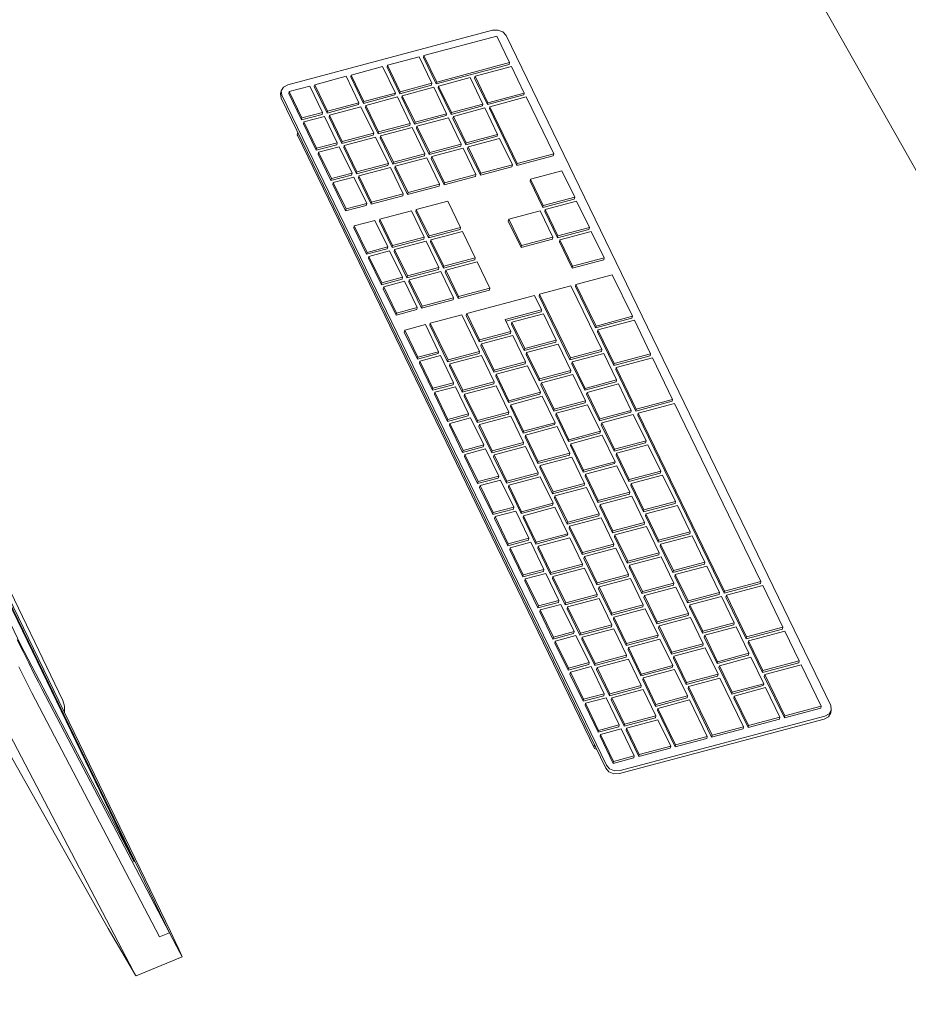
# Model space of a CAD drawing. Header units: millimetres. Extents: x -8337 to 19291, y 9509 to 21675.
# Tile 151 of 163: x 12458 to 12902, y 17358 to 17850. Entities that reach past the tile are written whole.
import ezdxf

# ---------------------------------------------------------------- set-up
doc = ezdxf.new("R2010")
doc.units = ezdxf.units.MM
doc.header["$MEASUREMENT"] = 0
doc.layers.add('Nuevo_09_EI_Mobiliari general', color=7, linetype='Continuous')
doc.layers.add('Nuevo_09_EI_Mobiliari general_Pluma_Nº__1', color=7, linetype='Continuous', lineweight=5)

# ---------------------------------------------------------------- blocks, each defined once
blk = doc.blocks.new('Elem Sección_71_1')
at = {"layer": 'Nuevo_09_EI_Mobiliari general_Pluma_Nº__1', "color": 7, "linetype": 'Continuous', "lineweight": 5}
blk.add_line((12175.32, 19066.54), (13301.11, 17075.15), dxfattribs=at)
blk = doc.blocks.new('Elem Sección_76_1')
at = {"layer": 'Nuevo_09_EI_Mobiliari general_Pluma_Nº__1', "color": 7, "linetype": 'Continuous', "lineweight": 5}
for p, q in [((12458.19, 17537.9), (12277.45, 17911.03)), ((12532.68, 17393.79), (12328.76, 17814.77)), ((12515.02, 17429.32), (12334.28, 17802.45)), ((12533.15, 17394.4), (12348.84, 17774.9)), ((12479.41, 17509.81), (12430.39, 17611.01)), ((12502.02, 17396.04), (12400.73, 17574.48)), ((12456.62, 17540.24), (12459.5, 17534.38)), ((12515.02, 17429.32), (12458.19, 17537.9)), ((12459.5, 17534.38), (12462.34, 17528.63)), ((12457.43, 17526.6), (12460.05, 17521.35)), ((12462.34, 17528.63), (12464.96, 17523.38)), ((12460.05, 17521.35), (12462.27, 17516.96)), ((12464.96, 17523.38), (12467.18, 17518.99)), ((12462.27, 17516.96), (12463.93, 17513.73)), ((12467.18, 17518.99), (12468.85, 17515.76)), ((12468.85, 17515.76), (12532.68, 17393.79)), ((12463.93, 17513.73), (12527.76, 17391.76)), ((12445.74, 17506.24), (12514.71, 17374.45)), ((12480.25, 17507.06), (12479.41, 17509.81)), ((12480.18, 17504.22), (12480.25, 17507.06)), ((12480.25, 17507.06), (12480.25, 17504.72)), ((12480.08, 17503.95), (12480.18, 17504.22)), ((12480.25, 17504.72), (12480.23, 17503.66)), ((12503.21, 17393.99), (12502.02, 17396.04)), ((12515.71, 17372.6), (12503.21, 17393.99)), ((12527.76, 17391.76), (12532.68, 17393.79)), ((12532.68, 17393.79), (12537.82, 17383.98)), ((12535.51, 17389.49), (12533.15, 17394.4)), ((12537.36, 17385.59), (12535.51, 17389.49)), ((12538.58, 17382.96), (12537.36, 17385.59)), ((12537.82, 17383.98), (12538.81, 17382.12)), ((12539.07, 17381.78), (12538.58, 17382.96)), ((12538.81, 17382.12), (12539.07, 17381.78)), ((12515.97, 17372.26), (12539.07, 17381.78)), ((12514.71, 17374.45), (12515.71, 17372.6)), ((12515.71, 17372.6), (12515.97, 17372.26))]:
    blk.add_line(p, q, dxfattribs=at)
blk = doc.blocks.new('Elem Sección_77_1')
at = {"layer": 'Nuevo_09_EI_Mobiliari general_Pluma_Nº__1', "color": 7, "linetype": 'Continuous', "lineweight": 5}
for p, q in [((12694.05, 17844.67), (12591.81, 17817.47)), ((12696.77, 17844.79), (12694.05, 17844.67)), ((12699.27, 17843.82), (12696.77, 17844.79)), ((12696.19, 17841.67), (12659.8, 17831.99)), ((12702.57, 17828.49), (12696.19, 17841.67)), ((12700.89, 17842), (12699.27, 17843.82)), ((12863, 17507.33), (12700.89, 17842)), ((12657.35, 17831.34), (12641.62, 17827.15)), ((12663.73, 17818.16), (12657.35, 17831.34)), ((12659.6, 17831.01), (12659.8, 17831.99)), ((12659.6, 17831.01), (12665.98, 17817.83)), ((12659.8, 17831.99), (12666.19, 17818.81)), ((12639.16, 17826.5), (12623.43, 17822.31)), ((12645.54, 17813.32), (12639.16, 17826.5)), ((12641.41, 17826.17), (12641.62, 17827.15)), ((12641.41, 17826.17), (12647.79, 17812.99)), ((12641.62, 17827.15), (12648, 17813.97)), ((12665.98, 17817.83), (12702.36, 17827.51)), ((12666.19, 17818.81), (12702.57, 17828.49)), ((12703.53, 17826.5), (12685.34, 17821.66)), ((12702.36, 17827.51), (12702.57, 17828.49)), ((12709.92, 17813.32), (12703.53, 17826.5)), ((12620.97, 17821.66), (12605.24, 17817.47)), ((12627.35, 17808.48), (12620.97, 17821.66)), ((12623.22, 17821.33), (12623.43, 17822.31)), ((12623.22, 17821.33), (12629.61, 17808.15)), ((12623.43, 17822.31), (12629.81, 17809.13)), ((12682.88, 17821.01), (12667.15, 17816.82)), ((12689.27, 17807.83), (12682.88, 17821.01)), ((12685.13, 17820.68), (12685.34, 17821.66)), ((12685.13, 17820.68), (12691.52, 17807.5)), ((12685.34, 17821.66), (12691.72, 17808.48)), ((12589.61, 17816.28), (12588.51, 17814.35)), ((12591.81, 17817.47), (12589.61, 17816.28)), ((12602.78, 17816.82), (12592.46, 17814.07)), ((12609.17, 17803.64), (12602.78, 17816.82)), ((12605.03, 17816.49), (12605.24, 17817.47)), ((12605.03, 17816.49), (12611.42, 17803.32)), ((12605.24, 17817.47), (12611.62, 17804.3)), ((12647.79, 17812.99), (12663.52, 17817.18)), ((12648, 17813.97), (12663.73, 17818.16)), ((12664.69, 17816.17), (12648.96, 17811.98)), ((12663.52, 17817.18), (12663.73, 17818.16)), ((12671.08, 17802.99), (12664.69, 17816.17)), ((12665.98, 17817.83), (12666.19, 17818.81)), ((12666.95, 17815.84), (12667.15, 17816.82)), ((12666.95, 17815.84), (12673.33, 17802.66)), ((12667.15, 17816.82), (12673.54, 17803.64)), ((12588.2, 17812.88), (12588.51, 17814.35)), ((12588.2, 17812.88), (12588.51, 17810.71)), ((12588.51, 17814.35), (12588.82, 17812.18)), ((12588.51, 17810.71), (12750.62, 17476.04)), ((12588.82, 17812.18), (12750.93, 17477.51)), ((12592.26, 17813.09), (12592.46, 17814.07)), ((12592.26, 17813.09), (12598.64, 17799.92)), ((12592.46, 17814.07), (12598.85, 17800.9)), ((12629.61, 17808.15), (12645.34, 17812.34)), ((12629.81, 17809.13), (12645.54, 17813.32)), ((12646.51, 17811.33), (12630.78, 17807.14)), ((12645.34, 17812.34), (12645.54, 17813.32)), ((12652.89, 17798.15), (12646.51, 17811.33)), ((12647.79, 17812.99), (12648, 17813.97)), ((12648.76, 17811), (12648.96, 17811.98)), ((12648.76, 17811), (12655.14, 17797.82)), ((12648.96, 17811.98), (12655.35, 17798.8)), ((12691.52, 17807.5), (12709.71, 17812.34)), ((12691.72, 17808.48), (12709.92, 17813.32)), ((12710.88, 17811.33), (12692.69, 17806.49)), ((12709.71, 17812.34), (12709.92, 17813.32)), ((12724.61, 17782.98), (12710.88, 17811.33)), ((12611.42, 17803.32), (12627.15, 17807.5)), ((12611.62, 17804.3), (12627.35, 17808.48)), ((12628.32, 17806.49), (12612.59, 17802.3)), ((12627.15, 17807.5), (12627.35, 17808.48)), ((12634.7, 17793.31), (12628.32, 17806.49)), ((12629.61, 17808.15), (12629.81, 17809.13)), ((12630.57, 17806.16), (12630.78, 17807.14)), ((12630.57, 17806.16), (12636.95, 17792.98)), ((12630.78, 17807.14), (12637.16, 17793.96)), ((12673.33, 17802.66), (12689.06, 17806.85)), ((12673.54, 17803.64), (12689.27, 17807.83)), ((12690.23, 17805.84), (12674.5, 17801.65)), ((12689.06, 17806.85), (12689.27, 17807.83)), ((12696.61, 17792.66), (12690.23, 17805.84)), ((12691.52, 17807.5), (12691.72, 17808.48)), ((12692.48, 17805.51), (12692.69, 17806.49)), ((12692.48, 17805.51), (12706.21, 17777.16)), ((12692.69, 17806.49), (12706.42, 17778.14)), ((12598.64, 17799.92), (12608.96, 17802.66)), ((12598.64, 17799.92), (12598.85, 17800.9)), ((12598.85, 17800.9), (12609.17, 17803.64)), ((12610.13, 17801.65), (12599.81, 17798.9)), ((12608.96, 17802.66), (12609.17, 17803.64)), ((12616.52, 17788.47), (12610.13, 17801.65)), ((12611.42, 17803.32), (12611.62, 17804.3)), ((12612.38, 17801.32), (12612.59, 17802.3)), ((12612.38, 17801.32), (12618.77, 17788.15)), ((12612.59, 17802.3), (12618.97, 17789.13)), ((12655.14, 17797.82), (12670.87, 17802.01)), ((12655.35, 17798.8), (12671.08, 17802.99)), ((12672.04, 17801), (12656.31, 17796.81)), ((12670.87, 17802.01), (12671.08, 17802.99)), ((12678.43, 17787.82), (12672.04, 17801)), ((12673.33, 17802.66), (12673.54, 17803.64)), ((12674.29, 17800.67), (12674.5, 17801.65)), ((12674.29, 17800.67), (12680.68, 17787.49)), ((12674.5, 17801.65), (12680.88, 17788.47)), ((12599.6, 17797.92), (12599.81, 17798.9)), ((12599.6, 17797.92), (12605.99, 17784.75)), ((12599.81, 17798.9), (12606.2, 17785.73)), ((12636.95, 17792.98), (12652.68, 17797.17)), ((12637.16, 17793.96), (12652.89, 17798.15)), ((12653.86, 17796.16), (12638.13, 17791.97)), ((12652.68, 17797.17), (12652.89, 17798.15)), ((12660.24, 17782.98), (12653.86, 17796.16)), ((12655.14, 17797.82), (12655.35, 17798.8)), ((12656.11, 17795.83), (12656.31, 17796.81)), ((12656.11, 17795.83), (12662.49, 17782.65)), ((12656.31, 17796.81), (12662.7, 17783.63)), ((12596.49, 17792.48), (12596.75, 17793.7)), ((12596.73, 17791.85), (12596.49, 17792.48)), ((12744.95, 17485.87), (12596.73, 17791.85)), ((12618.77, 17788.15), (12634.5, 17792.33)), ((12618.97, 17789.13), (12634.7, 17793.31)), ((12635.67, 17791.32), (12619.94, 17787.13)), ((12634.5, 17792.33), (12634.7, 17793.31)), ((12642.05, 17778.14), (12635.67, 17791.32)), ((12636.95, 17792.98), (12637.16, 17793.96)), ((12637.92, 17790.99), (12638.13, 17791.97)), ((12637.92, 17790.99), (12644.3, 17777.81)), ((12638.13, 17791.97), (12644.51, 17778.79)), ((12680.68, 17787.49), (12696.41, 17791.68)), ((12680.88, 17788.47), (12696.61, 17792.66)), ((12697.58, 17790.66), (12681.85, 17786.48)), ((12696.41, 17791.68), (12696.61, 17792.66)), ((12703.96, 17777.49), (12697.58, 17790.66)), ((12605.99, 17784.75), (12616.31, 17787.49)), ((12605.99, 17784.75), (12606.2, 17785.73)), ((12606.2, 17785.73), (12616.52, 17788.47)), ((12617.48, 17786.48), (12607.16, 17783.73)), ((12616.31, 17787.49), (12616.52, 17788.47)), ((12623.86, 17773.3), (12617.48, 17786.48)), ((12618.77, 17788.15), (12618.97, 17789.13)), ((12619.73, 17786.15), (12619.94, 17787.13)), ((12619.73, 17786.15), (12626.11, 17772.98)), ((12619.94, 17787.13), (12626.32, 17773.95)), ((12662.49, 17782.65), (12678.22, 17786.84)), ((12662.7, 17783.63), (12678.43, 17787.82)), ((12679.39, 17785.83), (12663.66, 17781.64)), ((12678.22, 17786.84), (12678.43, 17787.82)), ((12685.77, 17772.65), (12679.39, 17785.83)), ((12680.68, 17787.49), (12680.88, 17788.47)), ((12681.64, 17785.5), (12681.85, 17786.48)), ((12681.64, 17785.5), (12688.03, 17772.32)), ((12681.85, 17786.48), (12688.23, 17773.3)), ((12606.95, 17782.75), (12607.16, 17783.73)), ((12606.95, 17782.75), (12613.34, 17769.58)), ((12607.16, 17783.73), (12613.54, 17770.56)), ((12644.3, 17777.81), (12660.03, 17782)), ((12644.51, 17778.79), (12660.24, 17782.98)), ((12661.2, 17780.99), (12645.47, 17776.8)), ((12660.03, 17782), (12660.24, 17782.98)), ((12667.59, 17767.81), (12661.2, 17780.99)), ((12662.49, 17782.65), (12662.7, 17783.63)), ((12663.45, 17780.66), (12663.66, 17781.64)), ((12663.45, 17780.66), (12669.84, 17767.48)), ((12663.66, 17781.64), (12670.04, 17768.46)), ((12706.21, 17777.16), (12724.41, 17782)), ((12706.42, 17778.14), (12724.61, 17782.98)), ((12724.41, 17782), (12724.61, 17782.98)), ((12626.11, 17772.98), (12641.84, 17777.16)), ((12626.32, 17773.95), (12642.05, 17778.14)), ((12643.02, 17776.15), (12627.29, 17771.96)), ((12641.84, 17777.16), (12642.05, 17778.14)), ((12649.4, 17762.97), (12643.02, 17776.15)), ((12644.3, 17777.81), (12644.51, 17778.79)), ((12645.27, 17775.82), (12645.47, 17776.8)), ((12645.27, 17775.82), (12651.65, 17762.64)), ((12645.47, 17776.8), (12651.86, 17763.62)), ((12688.03, 17772.32), (12703.76, 17776.51)), ((12688.23, 17773.3), (12703.96, 17777.49)), ((12703.76, 17776.51), (12703.96, 17777.49)), ((12706.21, 17777.16), (12706.42, 17778.14)), ((12613.34, 17769.58), (12623.66, 17772.32)), ((12613.54, 17770.56), (12623.86, 17773.3)), ((12624.83, 17771.31), (12614.51, 17768.56)), ((12623.66, 17772.32), (12623.86, 17773.3)), ((12631.21, 17758.13), (12624.83, 17771.31)), ((12626.11, 17772.98), (12626.32, 17773.95)), ((12627.08, 17770.98), (12627.29, 17771.96)), ((12627.08, 17770.98), (12633.46, 17757.8)), ((12627.29, 17771.96), (12633.67, 17758.78)), ((12669.84, 17767.48), (12685.57, 17771.67)), ((12670.04, 17768.46), (12685.77, 17772.65)), ((12685.57, 17771.67), (12685.77, 17772.65)), ((12688.03, 17772.32), (12688.23, 17773.3)), ((12728.72, 17774.5), (12712.99, 17770.32)), ((12735.11, 17761.32), (12728.72, 17774.5)), ((12613.34, 17769.58), (12613.54, 17770.56)), ((12614.3, 17767.58), (12614.51, 17768.56)), ((12614.3, 17767.58), (12620.68, 17754.41)), ((12614.51, 17768.56), (12620.89, 17755.38)), ((12651.65, 17762.64), (12667.38, 17766.83)), ((12651.86, 17763.62), (12667.59, 17767.81)), ((12667.38, 17766.83), (12667.59, 17767.81)), ((12669.84, 17767.48), (12670.04, 17768.46)), ((12712.79, 17769.34), (12712.99, 17770.32)), ((12712.79, 17769.34), (12719.17, 17756.16)), ((12712.99, 17770.32), (12719.38, 17757.14)), ((12633.46, 17757.8), (12649.19, 17761.99)), ((12633.67, 17758.78), (12649.4, 17762.97)), ((12649.19, 17761.99), (12649.4, 17762.97)), ((12651.65, 17762.64), (12651.86, 17763.62)), ((12719.38, 17757.14), (12735.11, 17761.32)), ((12734.9, 17760.34), (12735.11, 17761.32)), ((12620.68, 17754.41), (12631, 17757.15)), ((12620.89, 17755.38), (12631.21, 17758.13)), ((12631, 17757.15), (12631.21, 17758.13)), ((12633.46, 17757.8), (12633.67, 17758.78)), ((12671.69, 17759.33), (12655.96, 17755.14)), ((12678.08, 17746.15), (12671.69, 17759.33)), ((12719.17, 17756.16), (12734.9, 17760.34)), ((12719.17, 17756.16), (12719.38, 17757.14)), ((12736.07, 17759.33), (12720.34, 17755.14)), ((12742.45, 17746.15), (12736.07, 17759.33)), ((12620.68, 17754.41), (12620.89, 17755.38)), ((12653.51, 17754.49), (12637.78, 17750.3)), ((12659.89, 17741.31), (12653.51, 17754.49)), ((12655.76, 17754.16), (12655.96, 17755.14)), ((12655.76, 17754.16), (12662.14, 17740.98)), ((12655.96, 17755.14), (12662.35, 17741.96)), ((12717.88, 17754.49), (12702.15, 17750.31)), ((12724.27, 17741.31), (12717.88, 17754.49)), ((12720.13, 17754.17), (12720.34, 17755.14)), ((12720.13, 17754.17), (12726.52, 17740.99)), ((12720.34, 17755.14), (12726.72, 17741.97)), ((12624.79, 17745.92), (12625, 17746.9)), ((12635.32, 17749.65), (12625, 17746.9)), ((12625, 17746.9), (12631.38, 17733.73)), ((12641.7, 17736.47), (12635.32, 17749.65)), ((12637.57, 17749.32), (12637.78, 17750.3)), ((12637.57, 17749.32), (12643.95, 17736.15)), ((12637.78, 17750.3), (12644.16, 17737.13)), ((12662.35, 17741.96), (12678.08, 17746.15)), ((12677.87, 17745.17), (12678.08, 17746.15)), ((12701.95, 17749.33), (12702.15, 17750.31)), ((12701.95, 17749.33), (12708.33, 17736.15)), ((12702.15, 17750.31), (12708.54, 17737.13)), ((12726.72, 17741.97), (12742.45, 17746.15)), ((12742.25, 17745.17), (12742.45, 17746.15)), ((12624.79, 17745.92), (12631.18, 17732.75)), ((12644.16, 17737.13), (12659.89, 17741.31)), ((12659.68, 17740.33), (12659.89, 17741.31)), ((12662.14, 17740.98), (12677.87, 17745.17)), ((12662.14, 17740.98), (12662.35, 17741.96)), ((12679.04, 17744.16), (12663.31, 17739.97)), ((12685.43, 17730.98), (12679.04, 17744.16)), ((12708.54, 17737.13), (12724.27, 17741.31)), ((12724.06, 17740.33), (12724.27, 17741.31)), ((12726.52, 17740.99), (12742.25, 17745.17)), ((12726.52, 17740.99), (12726.72, 17741.97)), ((12743.42, 17744.16), (12727.69, 17739.97)), ((12749.8, 17730.98), (12743.42, 17744.16)), ((12631.38, 17733.73), (12641.7, 17736.47)), ((12641.5, 17735.49), (12641.7, 17736.47)), ((12643.95, 17736.15), (12659.68, 17740.33)), ((12643.95, 17736.15), (12644.16, 17737.13)), ((12660.86, 17739.32), (12645.13, 17735.13)), ((12667.24, 17726.14), (12660.86, 17739.32)), ((12663.11, 17738.99), (12663.31, 17739.97)), ((12663.11, 17738.99), (12669.49, 17725.81)), ((12663.31, 17739.97), (12669.7, 17726.79)), ((12708.33, 17736.15), (12724.06, 17740.33)), ((12708.33, 17736.15), (12708.54, 17737.13)), ((12727.48, 17738.99), (12727.69, 17739.97)), ((12727.48, 17738.99), (12733.87, 17725.82)), ((12727.69, 17739.97), (12734.07, 17726.8)), ((12631.18, 17732.75), (12641.5, 17735.49)), ((12631.18, 17732.75), (12631.38, 17733.73)), ((12632.14, 17730.75), (12632.35, 17731.73)), ((12642.67, 17734.48), (12632.35, 17731.73)), ((12632.35, 17731.73), (12638.73, 17718.56)), ((12649.05, 17721.3), (12642.67, 17734.48)), ((12644.92, 17734.15), (12645.13, 17735.13)), ((12644.92, 17734.15), (12651.3, 17720.98)), ((12645.13, 17735.13), (12651.51, 17721.96)), ((12632.14, 17730.75), (12638.52, 17717.58)), ((12669.49, 17725.81), (12685.22, 17730)), ((12669.49, 17725.81), (12669.7, 17726.79)), ((12669.7, 17726.79), (12685.43, 17730.98)), ((12686.39, 17728.99), (12670.66, 17724.8)), ((12685.22, 17730), (12685.43, 17730.98)), ((12692.77, 17715.81), (12686.39, 17728.99)), ((12733.87, 17725.82), (12749.6, 17730)), ((12733.87, 17725.82), (12734.07, 17726.8)), ((12734.07, 17726.8), (12749.8, 17730.98)), ((12749.6, 17730), (12749.8, 17730.98)), ((12651.3, 17720.98), (12667.03, 17725.16)), ((12651.3, 17720.98), (12651.51, 17721.96)), ((12651.51, 17721.96), (12667.24, 17726.14)), ((12668.2, 17724.15), (12652.47, 17719.96)), ((12667.03, 17725.16), (12667.24, 17726.14)), ((12674.59, 17710.97), (12668.2, 17724.15)), ((12670.45, 17723.82), (12670.66, 17724.8)), ((12670.45, 17723.82), (12676.84, 17710.64)), ((12670.66, 17724.8), (12677.04, 17711.62)), ((12753.91, 17722.5), (12735.72, 17717.66)), ((12763.95, 17701.77), (12753.91, 17722.5)), ((12638.52, 17717.58), (12648.84, 17720.32)), ((12638.52, 17717.58), (12638.73, 17718.56)), ((12638.73, 17718.56), (12649.05, 17721.3)), ((12639.49, 17715.58), (12639.7, 17716.56)), ((12650.02, 17719.31), (12639.7, 17716.56)), ((12639.7, 17716.56), (12646.08, 17703.39)), ((12648.84, 17720.32), (12649.05, 17721.3)), ((12656.4, 17706.13), (12650.02, 17719.31)), ((12652.27, 17718.98), (12652.47, 17719.96)), ((12652.27, 17718.98), (12658.65, 17705.81)), ((12652.47, 17719.96), (12658.86, 17706.78)), ((12733.26, 17717.01), (12717.53, 17712.82)), ((12748.7, 17685.13), (12733.26, 17717.01)), ((12735.51, 17716.68), (12735.72, 17717.66)), ((12735.51, 17716.68), (12745.55, 17695.95)), ((12735.72, 17717.66), (12745.76, 17696.93)), ((12639.49, 17715.58), (12645.87, 17702.41)), ((12676.84, 17710.64), (12692.57, 17714.83)), ((12676.84, 17710.64), (12677.04, 17711.62)), ((12677.04, 17711.62), (12692.77, 17715.81)), ((12715.07, 17712.17), (12681.15, 17703.14)), ((12692.57, 17714.83), (12692.77, 17715.81)), ((12718.54, 17705.01), (12715.07, 17712.17)), ((12717.32, 17711.84), (12717.53, 17712.82)), ((12717.32, 17711.84), (12732.76, 17679.97)), ((12717.53, 17712.82), (12732.97, 17680.95)), ((12658.65, 17705.81), (12674.38, 17709.99)), ((12658.65, 17705.81), (12658.86, 17706.78)), ((12658.86, 17706.78), (12674.59, 17710.97)), ((12674.38, 17709.99), (12674.59, 17710.97)), ((12645.87, 17702.41), (12656.19, 17705.15)), ((12645.87, 17702.41), (12646.08, 17703.39)), ((12646.08, 17703.39), (12656.4, 17706.13)), ((12656.19, 17705.15), (12656.4, 17706.13)), ((12678.7, 17702.49), (12662.97, 17698.3)), ((12687.55, 17684.21), (12678.7, 17702.49)), ((12680.95, 17702.16), (12681.15, 17703.14)), ((12680.95, 17702.16), (12687.33, 17688.99)), ((12681.15, 17703.14), (12687.54, 17689.96)), ((12700.35, 17700.17), (12718.54, 17705.01)), ((12700.75, 17699.35), (12718.33, 17704.03)), ((12719.5, 17703.01), (12703.77, 17698.83)), ((12718.33, 17704.03), (12718.54, 17705.01)), ((12725.89, 17689.84), (12719.5, 17703.01)), ((12745.76, 17696.93), (12763.95, 17701.77)), ((12763.74, 17700.79), (12763.95, 17701.77)), ((12660.51, 17697.65), (12650.19, 17694.9)), ((12667.07, 17684.11), (12660.51, 17697.65)), ((12662.76, 17697.32), (12662.97, 17698.3)), ((12662.76, 17697.32), (12671.61, 17679.04)), ((12662.97, 17698.3), (12671.82, 17680.02)), ((12703.27, 17694.15), (12700.35, 17700.17)), ((12703.57, 17697.85), (12703.77, 17698.83)), ((12703.57, 17697.85), (12709.95, 17684.67)), ((12703.77, 17698.83), (12710.16, 17685.65)), ((12745.55, 17695.95), (12763.74, 17700.79)), ((12745.55, 17695.95), (12745.76, 17696.93)), ((12764.92, 17699.78), (12746.72, 17694.94)), ((12773.04, 17683.01), (12764.92, 17699.78)), ((12649.98, 17693.92), (12650.19, 17694.9)), ((12649.98, 17693.92), (12656.54, 17680.38)), ((12650.19, 17694.9), (12656.75, 17681.36)), ((12687.33, 17688.99), (12703.06, 17693.17)), ((12687.54, 17689.96), (12703.27, 17694.15)), ((12704.23, 17692.16), (12688.5, 17687.97)), ((12703.06, 17693.17), (12703.27, 17694.15)), ((12710.61, 17678.98), (12704.23, 17692.16)), ((12746.51, 17693.96), (12746.72, 17694.94)), ((12746.51, 17693.96), (12754.64, 17677.19)), ((12746.72, 17694.94), (12754.85, 17678.17)), ((12687.33, 17688.99), (12687.54, 17689.96)), ((12688.29, 17686.99), (12688.5, 17687.97)), ((12688.29, 17686.99), (12694.68, 17673.81)), ((12688.5, 17687.97), (12694.88, 17674.79)), ((12709.95, 17684.67), (12725.68, 17688.86)), ((12710.16, 17685.65), (12725.89, 17689.84)), ((12726.85, 17687.84), (12711.12, 17683.66)), ((12725.68, 17688.86), (12725.89, 17689.84)), ((12733.24, 17674.67), (12726.85, 17687.84)), ((12656.54, 17680.38), (12666.86, 17683.13)), ((12656.75, 17681.36), (12667.07, 17684.11)), ((12668.03, 17682.12), (12657.71, 17679.37)), ((12666.86, 17683.13), (12667.07, 17684.11)), ((12674.59, 17668.57), (12668.03, 17682.12)), ((12671.61, 17679.04), (12687.34, 17683.23)), ((12671.82, 17680.02), (12687.55, 17684.21)), ((12688.52, 17682.21), (12672.79, 17678.03)), ((12687.34, 17683.23), (12687.55, 17684.21)), ((12694.9, 17669.04), (12688.52, 17682.21)), ((12709.95, 17684.67), (12710.16, 17685.65)), ((12710.92, 17682.68), (12711.12, 17683.66)), ((12710.92, 17682.68), (12717.3, 17669.5)), ((12711.12, 17683.66), (12717.51, 17670.48)), ((12732.76, 17679.97), (12748.49, 17684.15)), ((12732.97, 17680.95), (12748.7, 17685.13)), ((12749.66, 17683.14), (12733.93, 17678.96)), ((12748.49, 17684.15), (12748.7, 17685.13)), ((12756.05, 17669.96), (12749.66, 17683.14)), ((12754.85, 17678.17), (12773.04, 17683.01)), ((12772.83, 17682.03), (12773.04, 17683.01)), ((12656.54, 17680.38), (12656.75, 17681.36)), ((12657.51, 17678.39), (12657.71, 17679.37)), ((12657.51, 17678.39), (12664.07, 17664.85)), ((12657.71, 17679.37), (12664.27, 17665.83)), ((12671.61, 17679.04), (12671.82, 17680.02)), ((12672.58, 17677.05), (12672.79, 17678.03)), ((12672.79, 17678.03), (12679.17, 17664.85)), ((12694.68, 17673.81), (12710.41, 17678)), ((12694.88, 17674.79), (12710.61, 17678.98)), ((12710.41, 17678), (12710.61, 17678.98)), ((12732.76, 17679.97), (12732.97, 17680.95)), ((12733.73, 17677.98), (12733.93, 17678.96)), ((12733.73, 17677.98), (12740.11, 17664.8)), ((12733.93, 17678.96), (12740.32, 17665.78)), ((12754.64, 17677.19), (12772.83, 17682.03)), ((12754.64, 17677.19), (12754.85, 17678.17)), ((12774, 17681.01), (12755.81, 17676.17)), ((12784.05, 17660.29), (12774, 17681.01)), ((12672.58, 17677.05), (12678.96, 17663.87)), ((12694.68, 17673.81), (12694.88, 17674.79)), ((12695.64, 17671.82), (12695.85, 17672.8)), ((12711.58, 17676.99), (12695.85, 17672.8)), ((12695.85, 17672.8), (12702.23, 17659.62)), ((12717.96, 17663.81), (12711.58, 17676.99)), ((12717.3, 17669.5), (12733.03, 17673.69)), ((12717.51, 17670.48), (12733.24, 17674.67)), ((12734.2, 17672.67), (12718.47, 17668.49)), ((12733.03, 17673.69), (12733.24, 17674.67)), ((12740.58, 17659.5), (12734.2, 17672.67)), ((12755.6, 17675.19), (12755.81, 17676.17)), ((12755.6, 17675.19), (12765.64, 17654.47)), ((12755.81, 17676.17), (12765.85, 17655.45)), ((12664.07, 17664.85), (12674.39, 17667.59)), ((12664.27, 17665.83), (12674.59, 17668.57)), ((12674.39, 17667.59), (12674.59, 17668.57)), ((12678.96, 17663.87), (12694.69, 17668.06)), ((12679.17, 17664.85), (12694.9, 17669.04)), ((12694.69, 17668.06), (12694.9, 17669.04)), ((12695.64, 17671.82), (12702.03, 17658.64)), ((12717.3, 17669.5), (12717.51, 17670.48)), ((12718.26, 17667.51), (12718.47, 17668.49)), ((12718.26, 17667.51), (12724.65, 17654.33)), ((12718.47, 17668.49), (12724.85, 17655.31)), ((12740.11, 17664.8), (12755.84, 17668.98)), ((12740.32, 17665.78), (12756.05, 17669.96)), ((12757.01, 17667.97), (12741.28, 17663.79)), ((12755.84, 17668.98), (12756.05, 17669.96)), ((12763.39, 17654.79), (12757.01, 17667.97)), ((12664.07, 17664.85), (12664.27, 17665.83)), ((12665.03, 17662.85), (12665.24, 17663.83)), ((12665.03, 17662.85), (12671.59, 17649.31)), ((12675.56, 17666.58), (12665.24, 17663.83)), ((12665.24, 17663.83), (12671.8, 17650.29)), ((12682.12, 17653.04), (12675.56, 17666.58)), ((12678.96, 17663.87), (12679.17, 17664.85)), ((12679.93, 17661.88), (12680.13, 17662.86)), ((12695.86, 17667.04), (12680.13, 17662.86)), ((12680.13, 17662.86), (12686.52, 17649.68)), ((12702.25, 17653.87), (12695.86, 17667.04)), ((12702.03, 17658.64), (12717.76, 17662.83)), ((12702.23, 17659.62), (12717.96, 17663.81)), ((12717.76, 17662.83), (12717.96, 17663.81)), ((12740.11, 17664.8), (12740.32, 17665.78)), ((12741.07, 17662.81), (12741.28, 17663.79)), ((12741.07, 17662.81), (12747.46, 17649.63)), ((12741.28, 17663.79), (12747.66, 17650.61)), ((12679.93, 17661.88), (12686.31, 17648.7)), ((12702.03, 17658.64), (12702.23, 17659.62)), ((12702.99, 17656.65), (12703.2, 17657.63)), ((12718.93, 17661.82), (12703.2, 17657.63)), ((12703.2, 17657.63), (12709.58, 17644.45)), ((12725.31, 17648.64), (12718.93, 17661.82)), ((12724.65, 17654.33), (12740.38, 17658.52)), ((12724.85, 17655.31), (12740.58, 17659.5)), ((12741.55, 17657.5), (12725.82, 17653.32)), ((12740.38, 17658.52), (12740.58, 17659.5)), ((12747.93, 17644.32), (12741.55, 17657.5)), ((12765.64, 17654.47), (12783.84, 17659.31)), ((12765.85, 17655.45), (12784.05, 17660.29)), ((12785.01, 17658.29), (12766.82, 17653.45)), ((12783.84, 17659.31), (12784.05, 17660.29)), ((12828.14, 17569.26), (12785.01, 17658.29)), ((12671.8, 17650.29), (12682.12, 17653.04)), ((12681.91, 17652.06), (12682.12, 17653.04)), ((12686.31, 17648.7), (12702.04, 17652.89)), ((12686.52, 17649.68), (12702.25, 17653.87)), ((12702.04, 17652.89), (12702.25, 17653.87)), ((12702.99, 17656.65), (12709.37, 17643.47)), ((12724.65, 17654.33), (12724.85, 17655.31)), ((12725.61, 17652.34), (12725.82, 17653.32)), ((12725.82, 17653.32), (12732.2, 17640.14)), ((12747.46, 17649.63), (12763.19, 17653.81)), ((12747.66, 17650.61), (12763.39, 17654.79)), ((12764.36, 17652.8), (12748.63, 17648.62)), ((12763.19, 17653.81), (12763.39, 17654.79)), ((12770.74, 17639.62), (12764.36, 17652.8)), ((12765.64, 17654.47), (12765.85, 17655.45)), ((12766.61, 17652.47), (12766.82, 17653.45)), ((12766.82, 17653.45), (12809.94, 17564.42)), ((12671.59, 17649.31), (12681.91, 17652.06)), ((12671.59, 17649.31), (12671.8, 17650.29)), ((12672.56, 17647.32), (12672.76, 17648.3)), ((12683.08, 17651.05), (12672.76, 17648.3)), ((12672.76, 17648.3), (12679.32, 17634.76)), ((12689.64, 17637.5), (12683.08, 17651.05)), ((12686.31, 17648.7), (12686.52, 17649.68)), ((12687.28, 17646.71), (12687.48, 17647.69)), ((12703.21, 17651.87), (12687.48, 17647.69)), ((12687.48, 17647.69), (12693.87, 17634.51)), ((12709.6, 17638.7), (12703.21, 17651.87)), ((12709.37, 17643.47), (12725.1, 17647.66)), ((12709.58, 17644.45), (12725.31, 17648.64)), ((12725.1, 17647.66), (12725.31, 17648.64)), ((12725.61, 17652.34), (12732, 17639.16)), ((12747.46, 17649.63), (12747.66, 17650.61)), ((12748.42, 17647.64), (12748.63, 17648.62)), ((12748.42, 17647.64), (12754.81, 17634.46)), ((12748.63, 17648.62), (12755.01, 17635.44)), ((12766.61, 17652.47), (12809.73, 17563.44)), ((12672.56, 17647.32), (12679.12, 17633.78)), ((12687.28, 17646.71), (12693.66, 17633.53)), ((12709.37, 17643.47), (12709.58, 17644.45)), ((12726.28, 17646.65), (12710.55, 17642.46)), ((12732.66, 17633.47), (12726.28, 17646.65)), ((12732, 17639.16), (12747.73, 17643.35)), ((12732.2, 17640.14), (12747.93, 17644.32)), ((12747.73, 17643.35), (12747.93, 17644.32)), ((12693.87, 17634.51), (12709.6, 17638.7)), ((12709.39, 17637.72), (12709.6, 17638.7)), ((12710.34, 17641.48), (12710.55, 17642.46)), ((12710.34, 17641.48), (12716.72, 17628.3)), ((12710.55, 17642.46), (12716.93, 17629.28)), ((12732, 17639.16), (12732.2, 17640.14)), ((12732.96, 17637.17), (12733.17, 17638.15)), ((12748.9, 17642.33), (12733.17, 17638.15)), ((12733.17, 17638.15), (12739.55, 17624.97)), ((12755.28, 17629.15), (12748.9, 17642.33)), ((12754.81, 17634.46), (12770.54, 17638.64)), ((12755.01, 17635.44), (12770.74, 17639.62)), ((12770.54, 17638.64), (12770.74, 17639.62)), ((12679.12, 17633.78), (12689.44, 17636.52)), ((12679.12, 17633.78), (12679.32, 17634.76)), ((12679.32, 17634.76), (12689.64, 17637.5)), ((12690.61, 17635.51), (12680.29, 17632.76)), ((12689.44, 17636.52), (12689.64, 17637.5)), ((12697.17, 17621.97), (12690.61, 17635.51)), ((12693.66, 17633.53), (12709.39, 17637.72)), ((12693.66, 17633.53), (12693.87, 17634.51)), ((12710.56, 17636.7), (12694.83, 17632.52)), ((12716.94, 17623.52), (12710.56, 17636.7)), ((12716.93, 17629.28), (12732.66, 17633.47)), ((12732.45, 17632.49), (12732.66, 17633.47)), ((12732.96, 17637.17), (12739.34, 17623.99)), ((12754.81, 17634.46), (12755.01, 17635.44)), ((12755.77, 17632.47), (12755.98, 17633.44)), ((12771.71, 17637.63), (12755.98, 17633.44)), ((12755.98, 17633.44), (12762.36, 17620.27)), ((12778.09, 17624.45), (12771.71, 17637.63)), ((12680.08, 17631.78), (12680.29, 17632.76)), ((12680.08, 17631.78), (12686.64, 17618.24)), ((12680.29, 17632.76), (12686.85, 17619.22)), ((12694.62, 17631.54), (12694.83, 17632.52)), ((12694.62, 17631.54), (12701.01, 17618.36)), ((12694.83, 17632.52), (12701.21, 17619.34)), ((12716.72, 17628.3), (12732.45, 17632.49)), ((12716.72, 17628.3), (12716.93, 17629.28)), ((12733.62, 17631.48), (12717.89, 17627.29)), ((12740.01, 17618.3), (12733.62, 17631.48)), ((12739.34, 17623.99), (12755.07, 17628.17)), ((12739.55, 17624.97), (12755.28, 17629.15)), ((12755.07, 17628.17), (12755.28, 17629.15)), ((12755.77, 17632.47), (12762.15, 17619.29)), ((12701.21, 17619.34), (12716.94, 17623.52)), ((12716.74, 17622.55), (12716.94, 17623.52)), ((12717.69, 17626.31), (12717.89, 17627.29)), ((12717.69, 17626.31), (12724.07, 17613.13)), ((12717.89, 17627.29), (12724.28, 17614.11)), ((12739.34, 17623.99), (12739.55, 17624.97)), ((12756.25, 17627.16), (12740.52, 17622.98)), ((12762.63, 17613.98), (12756.25, 17627.16)), ((12762.15, 17619.29), (12777.88, 17623.47)), ((12762.36, 17620.27), (12778.09, 17624.45)), ((12777.88, 17623.47), (12778.09, 17624.45)), ((12686.64, 17618.24), (12696.96, 17620.99)), ((12686.64, 17618.24), (12686.85, 17619.22)), ((12686.85, 17619.22), (12697.17, 17621.97)), ((12698.13, 17619.98), (12687.81, 17617.23)), ((12696.96, 17620.99), (12697.17, 17621.97)), ((12704.69, 17606.43), (12698.13, 17619.98)), ((12701.01, 17618.36), (12716.74, 17622.55)), ((12701.01, 17618.36), (12701.21, 17619.34)), ((12717.91, 17621.53), (12702.18, 17617.35)), ((12724.29, 17608.35), (12717.91, 17621.53)), ((12724.28, 17614.11), (12740.01, 17618.3)), ((12739.8, 17617.32), (12740.01, 17618.3)), ((12740.31, 17622), (12740.52, 17622.98)), ((12740.31, 17622), (12746.69, 17608.82)), ((12740.52, 17622.98), (12746.9, 17609.8)), ((12762.15, 17619.29), (12762.36, 17620.27)), ((12763.12, 17617.29), (12763.33, 17618.27)), ((12779.06, 17622.46), (12763.33, 17618.27)), ((12763.33, 17618.27), (12769.71, 17605.1)), ((12785.44, 17609.28), (12779.06, 17622.46)), ((12687.61, 17616.25), (12687.81, 17617.23)), ((12687.61, 17616.25), (12694.17, 17602.71)), ((12687.81, 17617.23), (12694.37, 17603.69)), ((12701.97, 17616.37), (12702.18, 17617.35)), ((12701.97, 17616.37), (12708.36, 17603.19)), ((12702.18, 17617.35), (12708.56, 17604.17)), ((12724.07, 17613.13), (12739.8, 17617.32)), ((12724.07, 17613.13), (12724.28, 17614.11)), ((12740.97, 17616.31), (12725.24, 17612.12)), ((12747.36, 17603.13), (12740.97, 17616.31)), ((12746.9, 17609.8), (12762.63, 17613.98)), ((12762.42, 17613), (12762.63, 17613.98)), ((12763.12, 17617.29), (12769.5, 17604.12)), ((12708.56, 17604.17), (12724.29, 17608.35)), ((12724.09, 17607.37), (12724.29, 17608.35)), ((12725.04, 17611.14), (12725.24, 17612.12)), ((12725.04, 17611.14), (12731.42, 17597.96)), ((12725.24, 17612.12), (12731.63, 17598.94)), ((12746.69, 17608.82), (12762.42, 17613)), ((12746.69, 17608.82), (12746.9, 17609.8)), ((12763.59, 17611.99), (12747.86, 17607.81)), ((12769.98, 17598.81), (12763.59, 17611.99)), ((12769.5, 17604.12), (12785.23, 17608.3)), ((12769.71, 17605.1), (12785.44, 17609.28)), ((12785.23, 17608.3), (12785.44, 17609.28)), ((12694.17, 17602.71), (12704.49, 17605.45)), ((12694.17, 17602.71), (12694.37, 17603.69)), ((12694.37, 17603.69), (12704.69, 17606.43)), ((12705.66, 17604.44), (12695.34, 17601.69)), ((12704.49, 17605.45), (12704.69, 17606.43)), ((12712.22, 17590.9), (12705.66, 17604.44)), ((12708.36, 17603.19), (12724.09, 17607.37)), ((12708.36, 17603.19), (12708.56, 17604.17)), ((12725.26, 17606.36), (12709.53, 17602.18)), ((12731.64, 17593.18), (12725.26, 17606.36)), ((12747.66, 17606.83), (12747.86, 17607.81)), ((12747.66, 17606.83), (12754.04, 17593.65)), ((12747.86, 17607.81), (12754.25, 17594.63)), ((12769.5, 17604.12), (12769.71, 17605.1)), ((12786.4, 17607.29), (12770.67, 17603.1)), ((12792.79, 17594.11), (12786.4, 17607.29)), ((12695.13, 17600.71), (12695.34, 17601.69)), ((12695.13, 17600.71), (12701.69, 17587.17)), ((12695.34, 17601.69), (12701.9, 17588.15)), ((12709.32, 17601.2), (12709.53, 17602.18)), ((12709.32, 17601.2), (12715.7, 17588.02)), ((12709.53, 17602.18), (12715.91, 17589)), ((12731.42, 17597.96), (12747.15, 17602.15)), ((12731.42, 17597.96), (12731.63, 17598.94)), ((12731.63, 17598.94), (12747.36, 17603.13)), ((12748.32, 17601.14), (12732.59, 17596.95)), ((12747.15, 17602.15), (12747.36, 17603.13)), ((12754.7, 17587.96), (12748.32, 17601.14)), ((12754.25, 17594.63), (12769.98, 17598.81)), ((12769.77, 17597.83), (12769.98, 17598.81)), ((12770.47, 17602.12), (12770.67, 17603.1)), ((12770.47, 17602.12), (12776.85, 17588.95)), ((12770.67, 17603.1), (12777.06, 17589.93)), ((12732.38, 17595.97), (12732.59, 17596.95)), ((12732.38, 17595.97), (12738.77, 17582.79)), ((12732.59, 17596.95), (12738.97, 17583.77)), ((12754.04, 17593.65), (12769.77, 17597.83)), ((12754.04, 17593.65), (12754.25, 17594.63)), ((12770.94, 17596.82), (12755.21, 17592.64)), ((12777.33, 17583.64), (12770.94, 17596.82)), ((12777.06, 17589.93), (12792.79, 17594.11)), ((12792.58, 17593.13), (12792.79, 17594.11)), ((12701.69, 17587.17), (12712.01, 17589.92)), ((12701.9, 17588.15), (12712.22, 17590.9)), ((12713.18, 17588.91), (12702.86, 17586.16)), ((12712.01, 17589.92), (12712.22, 17590.9)), ((12719.74, 17575.36), (12713.18, 17588.91)), ((12715.7, 17588.02), (12731.43, 17592.2)), ((12715.7, 17588.02), (12715.91, 17589)), ((12715.91, 17589), (12731.64, 17593.18)), ((12732.61, 17591.19), (12716.88, 17587.01)), ((12731.43, 17592.2), (12731.64, 17593.18)), ((12738.99, 17578.01), (12732.61, 17591.19)), ((12755.01, 17591.66), (12755.21, 17592.64)), ((12755.01, 17591.66), (12761.39, 17578.48)), ((12755.21, 17592.64), (12761.6, 17579.46)), ((12776.85, 17588.95), (12792.58, 17593.13)), ((12776.85, 17588.95), (12777.06, 17589.93)), ((12793.75, 17592.12), (12778.02, 17587.93)), ((12800.14, 17578.94), (12793.75, 17592.12)), ((12701.69, 17587.17), (12701.9, 17588.15)), ((12702.66, 17585.18), (12702.86, 17586.16)), ((12702.66, 17585.18), (12709.22, 17571.64)), ((12702.86, 17586.16), (12709.42, 17572.62)), ((12716.67, 17586.03), (12716.88, 17587.01)), ((12716.67, 17586.03), (12723.05, 17572.85)), ((12716.88, 17587.01), (12723.26, 17573.83)), ((12738.77, 17582.79), (12754.5, 17586.98)), ((12738.77, 17582.79), (12738.97, 17583.77)), ((12738.97, 17583.77), (12754.7, 17587.96)), ((12755.67, 17585.97), (12739.94, 17581.78)), ((12754.5, 17586.98), (12754.7, 17587.96)), ((12762.05, 17572.79), (12755.67, 17585.97)), ((12777.82, 17586.95), (12778.02, 17587.93)), ((12777.82, 17586.95), (12784.2, 17573.78)), ((12778.02, 17587.93), (12784.41, 17574.76)), ((12739.73, 17580.8), (12739.94, 17581.78)), ((12739.73, 17580.8), (12746.12, 17567.62)), ((12739.94, 17581.78), (12746.32, 17568.6)), ((12761.39, 17578.48), (12777.12, 17582.66)), ((12761.39, 17578.48), (12761.6, 17579.46)), ((12761.6, 17579.46), (12777.33, 17583.64)), ((12778.29, 17581.65), (12762.56, 17577.47)), ((12777.12, 17582.66), (12777.33, 17583.64)), ((12784.67, 17568.47), (12778.29, 17581.65)), ((12784.41, 17574.76), (12800.14, 17578.94)), ((12799.93, 17577.96), (12800.14, 17578.94)), ((12709.22, 17571.64), (12719.54, 17574.38)), ((12709.42, 17572.62), (12719.74, 17575.36)), ((12719.54, 17574.38), (12719.74, 17575.36)), ((12723.05, 17572.85), (12738.78, 17577.03)), ((12723.26, 17573.83), (12738.99, 17578.01)), ((12739.95, 17576.02), (12724.22, 17571.84)), ((12738.78, 17577.03), (12738.99, 17578.01)), ((12746.34, 17562.84), (12739.95, 17576.02)), ((12762.35, 17576.49), (12762.56, 17577.47)), ((12762.35, 17576.49), (12768.74, 17563.31)), ((12762.56, 17577.47), (12768.94, 17564.29)), ((12784.2, 17573.78), (12799.93, 17577.96)), ((12784.2, 17573.78), (12784.41, 17574.76)), ((12801.1, 17576.95), (12785.37, 17572.76)), ((12807.48, 17563.77), (12801.1, 17576.95)), ((12709.22, 17571.64), (12709.42, 17572.62)), ((12710.18, 17569.65), (12710.39, 17570.62)), ((12710.18, 17569.65), (12716.74, 17556.1)), ((12720.71, 17573.37), (12710.39, 17570.62)), ((12710.39, 17570.62), (12716.95, 17557.08)), ((12727.27, 17559.83), (12720.71, 17573.37)), ((12723.05, 17572.85), (12723.26, 17573.83)), ((12724.02, 17570.86), (12724.22, 17571.84)), ((12724.02, 17570.86), (12730.4, 17557.68)), ((12724.22, 17571.84), (12730.61, 17558.66)), ((12746.12, 17567.62), (12761.85, 17571.81)), ((12746.32, 17568.6), (12762.05, 17572.79)), ((12763.02, 17570.8), (12747.29, 17566.61)), ((12761.85, 17571.81), (12762.05, 17572.79)), ((12769.4, 17557.62), (12763.02, 17570.8)), ((12785.16, 17571.78), (12785.37, 17572.76)), ((12785.16, 17571.78), (12791.55, 17558.61)), ((12785.37, 17572.76), (12791.75, 17559.59)), ((12809.94, 17564.42), (12828.14, 17569.26)), ((12827.93, 17568.28), (12828.14, 17569.26)), ((12746.12, 17567.62), (12746.32, 17568.6)), ((12747.08, 17565.63), (12747.29, 17566.61)), ((12747.08, 17565.63), (12753.46, 17552.45)), ((12747.29, 17566.61), (12753.67, 17553.43)), ((12768.74, 17563.31), (12784.47, 17567.49)), ((12768.74, 17563.31), (12768.94, 17564.29)), ((12768.94, 17564.29), (12784.67, 17568.47)), ((12785.64, 17566.48), (12769.91, 17562.3)), ((12784.47, 17567.49), (12784.67, 17568.47)), ((12792.02, 17553.3), (12785.64, 17566.48)), ((12809.73, 17563.44), (12827.93, 17568.28)), ((12809.73, 17563.44), (12809.94, 17564.42)), ((12829.1, 17567.27), (12810.91, 17562.43)), ((12839.14, 17546.54), (12829.1, 17567.27)), ((12716.95, 17557.08), (12727.27, 17559.83)), ((12727.06, 17558.85), (12727.27, 17559.83)), ((12730.4, 17557.68), (12746.13, 17561.86)), ((12730.61, 17558.66), (12746.34, 17562.84)), ((12747.3, 17560.85), (12731.57, 17556.67)), ((12746.13, 17561.86), (12746.34, 17562.84)), ((12753.69, 17547.67), (12747.3, 17560.85)), ((12769.7, 17561.32), (12769.91, 17562.3)), ((12769.7, 17561.32), (12776.09, 17548.14)), ((12769.91, 17562.3), (12776.29, 17549.12)), ((12791.55, 17558.61), (12807.28, 17562.79)), ((12791.55, 17558.61), (12791.75, 17559.59)), ((12791.75, 17559.59), (12807.48, 17563.77)), ((12808.45, 17561.78), (12792.72, 17557.59)), ((12807.28, 17562.79), (12807.48, 17563.77)), ((12814.83, 17548.6), (12808.45, 17561.78)), ((12810.7, 17561.45), (12810.91, 17562.43)), ((12810.7, 17561.45), (12820.74, 17540.72)), ((12810.91, 17562.43), (12820.95, 17541.7)), ((12716.74, 17556.1), (12727.06, 17558.85)), ((12716.74, 17556.1), (12716.95, 17557.08)), ((12717.71, 17554.11), (12717.91, 17555.09)), ((12728.23, 17557.84), (12717.91, 17555.09)), ((12717.91, 17555.09), (12724.47, 17541.55)), ((12734.79, 17544.29), (12728.23, 17557.84)), ((12730.4, 17557.68), (12730.61, 17558.66)), ((12731.37, 17555.69), (12731.57, 17556.67)), ((12731.37, 17555.69), (12737.75, 17542.51)), ((12731.57, 17556.67), (12737.96, 17543.49)), ((12753.46, 17552.45), (12769.19, 17556.64)), ((12753.67, 17553.43), (12769.4, 17557.62)), ((12770.37, 17555.62), (12754.64, 17551.44)), ((12769.19, 17556.64), (12769.4, 17557.62)), ((12776.75, 17542.45), (12770.37, 17555.62)), ((12792.51, 17556.61), (12792.72, 17557.59)), ((12792.51, 17556.61), (12798.9, 17543.44)), ((12792.72, 17557.59), (12799.1, 17544.41)), ((12717.71, 17554.11), (12724.27, 17540.57)), ((12753.46, 17552.45), (12753.67, 17553.43)), ((12754.43, 17550.46), (12754.64, 17551.44)), ((12754.43, 17550.46), (12760.81, 17537.28)), ((12754.64, 17551.44), (12761.02, 17538.26)), ((12776.09, 17548.14), (12791.82, 17552.32)), ((12776.29, 17549.12), (12792.02, 17553.3)), ((12792.99, 17551.31), (12777.26, 17547.13)), ((12791.82, 17552.32), (12792.02, 17553.3)), ((12799.37, 17538.13), (12792.99, 17551.31)), ((12737.75, 17542.51), (12753.48, 17546.69)), ((12737.96, 17543.49), (12753.69, 17547.67)), ((12754.65, 17545.68), (12738.92, 17541.5)), ((12753.48, 17546.69), (12753.69, 17547.67)), ((12761.03, 17532.5), (12754.65, 17545.68)), ((12776.09, 17548.14), (12776.29, 17549.12)), ((12777.05, 17546.15), (12777.26, 17547.13)), ((12777.05, 17546.15), (12783.43, 17532.97)), ((12777.26, 17547.13), (12783.64, 17533.95)), ((12798.9, 17543.44), (12814.63, 17547.62)), ((12798.9, 17543.44), (12799.1, 17544.41)), ((12799.1, 17544.41), (12814.83, 17548.6)), ((12815.8, 17546.61), (12800.07, 17542.42)), ((12814.63, 17547.62), (12814.83, 17548.6)), ((12822.18, 17533.43), (12815.8, 17546.61)), ((12820.74, 17540.72), (12838.93, 17545.56)), ((12820.95, 17541.7), (12839.14, 17546.54)), ((12840.11, 17544.55), (12821.91, 17539.71)), ((12838.93, 17545.56), (12839.14, 17546.54)), ((12847.29, 17529.72), (12840.11, 17544.55)), ((12724.27, 17540.57), (12734.59, 17543.31)), ((12724.27, 17540.57), (12724.47, 17541.55)), ((12724.47, 17541.55), (12734.79, 17544.29)), ((12725.23, 17538.58), (12725.44, 17539.55)), ((12735.76, 17542.3), (12725.44, 17539.55)), ((12725.44, 17539.55), (12732, 17526.01)), ((12734.59, 17543.31), (12734.79, 17544.29)), ((12742.32, 17528.76), (12735.76, 17542.3)), ((12737.75, 17542.51), (12737.96, 17543.49)), ((12738.71, 17540.52), (12738.92, 17541.5)), ((12738.71, 17540.52), (12745.1, 17527.34)), ((12738.92, 17541.5), (12745.3, 17528.32)), ((12760.81, 17537.28), (12776.54, 17541.47)), ((12761.02, 17538.26), (12776.75, 17542.45)), ((12777.71, 17540.45), (12761.98, 17536.27)), ((12776.54, 17541.47), (12776.75, 17542.45)), ((12784.1, 17527.28), (12777.71, 17540.45)), ((12799.86, 17541.44), (12800.07, 17542.42)), ((12799.86, 17541.44), (12806.24, 17528.26)), ((12800.07, 17542.42), (12806.45, 17529.24)), ((12820.74, 17540.72), (12820.95, 17541.7)), ((12821.7, 17538.73), (12821.91, 17539.71)), ((12821.91, 17539.71), (12829.09, 17524.88)), ((12725.23, 17538.58), (12731.79, 17525.03)), ((12760.81, 17537.28), (12761.02, 17538.26)), ((12761.78, 17535.29), (12761.98, 17536.27)), ((12761.78, 17535.29), (12768.16, 17522.11)), ((12761.98, 17536.27), (12768.37, 17523.09)), ((12783.43, 17532.97), (12799.16, 17537.15)), ((12783.64, 17533.95), (12799.37, 17538.13)), ((12800.34, 17536.14), (12784.61, 17531.96)), ((12799.16, 17537.15), (12799.37, 17538.13)), ((12806.72, 17522.96), (12800.34, 17536.14)), ((12821.7, 17538.73), (12828.89, 17523.9)), ((12745.1, 17527.34), (12760.83, 17531.52)), ((12745.3, 17528.32), (12761.03, 17532.5)), ((12762, 17530.51), (12746.27, 17526.33)), ((12760.83, 17531.52), (12761.03, 17532.5)), ((12768.38, 17517.33), (12762, 17530.51)), ((12783.43, 17532.97), (12783.64, 17533.95)), ((12784.4, 17530.98), (12784.61, 17531.96)), ((12784.4, 17530.98), (12790.78, 17517.8)), ((12784.61, 17531.96), (12790.99, 17518.78)), ((12806.24, 17528.26), (12821.97, 17532.45)), ((12806.45, 17529.24), (12822.18, 17533.43)), ((12823.14, 17531.44), (12807.42, 17527.25)), ((12821.97, 17532.45), (12822.18, 17533.43)), ((12829.53, 17518.26), (12823.14, 17531.44)), ((12829.09, 17524.88), (12847.29, 17529.72)), ((12847.08, 17528.74), (12847.29, 17529.72)), ((12731.79, 17525.03), (12742.11, 17527.78)), ((12731.79, 17525.03), (12732, 17526.01)), ((12732, 17526.01), (12742.32, 17528.76)), ((12743.28, 17526.77), (12732.96, 17524.02)), ((12742.11, 17527.78), (12742.32, 17528.76)), ((12749.84, 17513.22), (12743.28, 17526.77)), ((12745.1, 17527.34), (12745.3, 17528.32)), ((12746.06, 17525.35), (12746.27, 17526.33)), ((12746.06, 17525.35), (12752.45, 17512.17)), ((12746.27, 17526.33), (12752.65, 17513.15)), ((12768.16, 17522.11), (12783.89, 17526.3)), ((12768.37, 17523.09), (12784.1, 17527.28)), ((12785.06, 17525.28), (12769.33, 17521.1)), ((12783.89, 17526.3), (12784.1, 17527.28)), ((12791.45, 17512.11), (12785.06, 17525.28)), ((12806.24, 17528.26), (12806.45, 17529.24)), ((12807.21, 17526.27), (12807.42, 17527.25)), ((12807.21, 17526.27), (12813.59, 17513.09)), ((12807.42, 17527.25), (12813.8, 17514.07)), ((12828.89, 17523.9), (12847.08, 17528.74)), ((12828.89, 17523.9), (12829.09, 17524.88)), ((12848.25, 17527.73), (12830.06, 17522.89)), ((12858.29, 17507), (12848.25, 17527.73)), ((12732.75, 17523.04), (12732.96, 17524.02)), ((12732.75, 17523.04), (12739.31, 17509.5)), ((12732.96, 17524.02), (12739.52, 17510.48)), ((12768.16, 17522.11), (12768.37, 17523.09)), ((12769.13, 17520.12), (12769.33, 17521.1)), ((12769.13, 17520.12), (12775.51, 17506.94)), ((12769.33, 17521.1), (12775.72, 17507.92)), ((12790.78, 17517.8), (12806.51, 17521.98)), ((12790.99, 17518.78), (12806.72, 17522.96)), ((12807.68, 17520.97), (12791.95, 17516.78)), ((12806.51, 17521.98), (12806.72, 17522.96)), ((12819.45, 17496.67), (12807.68, 17520.97)), ((12829.85, 17521.91), (12830.06, 17522.89)), ((12829.85, 17521.91), (12839.89, 17501.18)), ((12830.06, 17522.89), (12840.1, 17502.16)), ((12752.45, 17512.17), (12768.18, 17516.35)), ((12752.65, 17513.15), (12768.38, 17517.33)), ((12769.35, 17515.34), (12753.62, 17511.16)), ((12768.18, 17516.35), (12768.38, 17517.33)), ((12775.73, 17502.16), (12769.35, 17515.34)), ((12790.78, 17517.8), (12790.99, 17518.78)), ((12791.75, 17515.81), (12791.95, 17516.78)), ((12791.75, 17515.81), (12803.52, 17491.5)), ((12791.95, 17516.78), (12803.72, 17492.48)), ((12813.59, 17513.09), (12829.32, 17517.28)), ((12813.8, 17514.07), (12829.53, 17518.26)), ((12830.49, 17516.27), (12814.76, 17512.08)), ((12829.32, 17517.28), (12829.53, 17518.26)), ((12837.64, 17501.51), (12830.49, 17516.27)), ((12739.31, 17509.5), (12749.63, 17512.24)), ((12739.31, 17509.5), (12739.52, 17510.48)), ((12739.52, 17510.48), (12749.84, 17513.22)), ((12750.81, 17511.23), (12740.49, 17508.48)), ((12749.63, 17512.24), (12749.84, 17513.22)), ((12757.37, 17497.69), (12750.81, 17511.23)), ((12752.45, 17512.17), (12752.65, 17513.15)), ((12753.41, 17510.18), (12753.62, 17511.16)), ((12753.41, 17510.18), (12759.79, 17497)), ((12753.62, 17511.16), (12760, 17497.98)), ((12775.51, 17506.94), (12791.24, 17511.13)), ((12775.72, 17507.92), (12791.45, 17512.11)), ((12792.41, 17510.11), (12776.68, 17505.93)), ((12791.24, 17511.13), (12791.45, 17512.11)), ((12801.27, 17491.83), (12792.41, 17510.11)), ((12813.59, 17513.09), (12813.8, 17514.07)), ((12814.56, 17511.1), (12814.76, 17512.08)), ((12814.56, 17511.1), (12821.71, 17496.34)), ((12814.76, 17512.08), (12821.91, 17497.32)), ((12740.28, 17507.51), (12740.49, 17508.48)), ((12740.28, 17507.51), (12746.84, 17493.96)), ((12740.49, 17508.48), (12747.05, 17494.94)), ((12775.51, 17506.94), (12775.72, 17507.92)), ((12776.47, 17504.95), (12776.68, 17505.93)), ((12776.68, 17505.93), (12785.54, 17487.65)), ((12839.89, 17501.18), (12858.09, 17506.02)), ((12840.1, 17502.16), (12858.29, 17507)), ((12858.09, 17506.02), (12858.29, 17507)), ((12862.22, 17503.23), (12863.31, 17505.16)), ((12863.31, 17505.16), (12863, 17507.33)), ((12863, 17503.69), (12863.31, 17505.16)), ((12757.46, 17473.37), (12859.71, 17500.57)), ((12757.77, 17474.84), (12860.02, 17502.04)), ((12759.79, 17497), (12775.52, 17501.18)), ((12760, 17497.98), (12775.73, 17502.16)), ((12776.7, 17500.17), (12760.97, 17495.98)), ((12775.52, 17501.18), (12775.73, 17502.16)), ((12776.47, 17504.95), (12785.33, 17486.67)), ((12783.08, 17486.99), (12776.7, 17500.17)), ((12821.71, 17496.34), (12837.44, 17500.53)), ((12821.91, 17497.32), (12837.64, 17501.51)), ((12837.44, 17500.53), (12837.64, 17501.51)), ((12839.89, 17501.18), (12840.1, 17502.16)), ((12859.71, 17500.57), (12861.91, 17501.76)), ((12860.02, 17502.04), (12862.22, 17503.23)), ((12861.91, 17501.76), (12863, 17503.69)), ((12746.84, 17493.96), (12757.16, 17496.71)), ((12747.05, 17494.94), (12757.37, 17497.69)), ((12758.33, 17495.7), (12748.01, 17492.95)), ((12757.16, 17496.71), (12757.37, 17497.69)), ((12764.89, 17482.15), (12758.33, 17495.7)), ((12759.79, 17497), (12760, 17497.98)), ((12760.76, 17495.01), (12760.97, 17495.98)), ((12760.97, 17495.98), (12767.35, 17482.81)), ((12803.52, 17491.5), (12819.25, 17495.69)), ((12803.72, 17492.48), (12819.45, 17496.67)), ((12819.25, 17495.69), (12819.45, 17496.67)), ((12821.71, 17496.34), (12821.91, 17497.32)), ((12746.84, 17493.96), (12747.05, 17494.94)), ((12747.8, 17491.97), (12748.01, 17492.95)), ((12747.8, 17491.97), (12754.36, 17478.43)), ((12748.01, 17492.95), (12754.57, 17479.41)), ((12760.76, 17495.01), (12767.14, 17481.83)), ((12785.33, 17486.67), (12801.06, 17490.85)), ((12785.54, 17487.65), (12801.27, 17491.83)), ((12801.06, 17490.85), (12801.27, 17491.83)), ((12803.52, 17491.5), (12803.72, 17492.48)), ((12744.71, 17486.5), (12744.96, 17487.72)), ((12744.95, 17485.87), (12744.71, 17486.5)), ((12745.91, 17485.62), (12744.95, 17485.87)), ((12745.97, 17485.63), (12745.91, 17485.62)), ((12767.14, 17481.83), (12782.87, 17486.01)), ((12767.35, 17482.81), (12783.08, 17486.99)), ((12782.87, 17486.01), (12783.08, 17486.99)), ((12785.33, 17486.67), (12785.54, 17487.65)), ((12754.36, 17478.43), (12764.68, 17481.17)), ((12754.57, 17479.41), (12764.89, 17482.15)), ((12764.68, 17481.17), (12764.89, 17482.15)), ((12767.14, 17481.83), (12767.35, 17482.81)), ((12750.62, 17476.04), (12752.24, 17474.23)), ((12750.93, 17477.51), (12752.55, 17475.7)), ((12752.55, 17475.7), (12755.06, 17474.72)), ((12754.36, 17478.43), (12754.57, 17479.41)), ((12752.24, 17474.23), (12754.75, 17473.25)), ((12754.75, 17473.25), (12757.46, 17473.37)), ((12755.06, 17474.72), (12757.77, 17474.84))]:
    blk.add_line(p, q, dxfattribs=at)

msp = doc.modelspace()

# ---------------------------------------------------------------- block references
at = {"layer": 'Nuevo_09_EI_Mobiliari general', "lineweight": 0}
for name in ['Elem Sección_71_1', 'Elem Sección_76_1', 'Elem Sección_77_1']:
    msp.add_blockref(name, (0, 0), dxfattribs=at)

doc.saveas('drawing.dxf')
